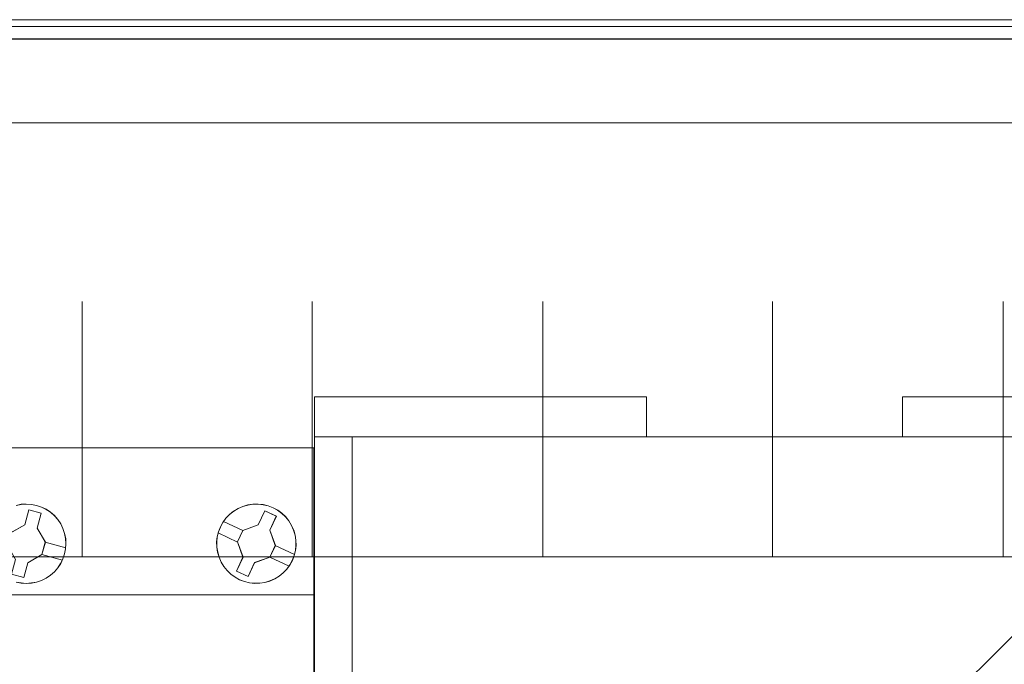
# Model space of a CAD drawing. Header units: millimetres. Extents: x 12819 to 17524, y -4386 to -1138.
# Tile 39 of 94: x 13071.24 to 13078.94, y -4196.61 to -4191.56. Entities that reach past the tile are written whole.
import ezdxf

# ---------------------------------------------------------------- set-up
doc = ezdxf.new("R2010")
doc.units = ezdxf.units.MM
doc.layers.get('0').update_dxf_attribs({"lineweight": 15})
for name, color, linetype, lineweight in [('45', 7, 'Continuous', 15), ('50', 7, 'Continuous', 15), ('60', 7, 'Continuous', 15)]:
    doc.layers.add(name, color=color, linetype=linetype, lineweight=lineweight)

# ---------------------------------------------------------------- blocks, each defined once
blk = doc.blocks.new('*U361')
at = {"layer": '50', "color": 7}
for points in [[(56.293786, -87.015604), (391.450601, -87.015604), (391.450601, -733.909907), (56.293786, -733.909907), (56.293786, -87.015604)], [(60.130251, -93.559401), (387.614136, -93.559401), (387.614136, -379.519945), (60.130251, -379.519945), (60.130251, -93.559401)]]:
    blk.add_lwpolyline(points, dxfattribs=at)
blk = doc.blocks.new('*U362')
at = {"layer": '60', "color": 7}
blk.add_lwpolyline([(381.957446, -86.044734), (66.031673, -86.044734)], dxfattribs=at)
at = {"layer": '60', "color": 253}
blk.add_lwpolyline([(195.202763, -109.194683), (140.679587, -163.650439), (144.42584, -149.82121), (81.296406, -212.989888)], dxfattribs=at)
blk = doc.blocks.new('*U363')
at = {"layer": '50', "color": 7}
for points in [[(64.000731, -85.499605), (383.999269, -85.499605)], [(379.96686, -86.990825), (67.97014, -86.990825)], [(379.96686, -86.990825), (67.97014, -86.990825)], [(61.985145, -127.515061), (386.014855, -127.515061)], [(379.96686, -86.990825), (67.97014, -86.990825)], [(61.985145, -127.515061), (386.014855, -127.515061)], [(97.875092, -127.557861), (97.875092, -107.545781)], [(115.849472, -127.557861), (115.849472, -107.545781)], [(133.90981, -127.557861), (133.90981, -107.545781)], [(151.863832, -127.557861), (151.863832, -107.545781)], [(169.92417, -127.557861), (169.92417, -107.545781)]]:
    blk.add_lwpolyline(points, dxfattribs=at)
blk = doc.blocks.new('*U365')
at = {"layer": '45', "color": 7}
for points in [[(98.005224, -118.993483), (116.007816, -118.993483), (116.007816, -118.993483), (116.007816, -202.003968), (116.007816, -202.003968), (98.005224, -202.003968), (98.005224, -202.003968), (79.996785, -202.003968), (79.996785, -202.003968), (61.994193, -202.003968), (61.994193, -202.003968), (61.994193, -118.993483), (61.994193, -118.993483), (79.996785, -118.993483), (79.996785, -118.993483), (98.005224, -118.993483), (98.005224, -118.993483)], [(98.002962, -118.997989), (116.00103, -118.997989), (116.00103, -201.999463), (98.002962, -201.999463), (79.999048, -201.999463), (62.00098, -201.999463), (62.00098, -118.997989), (79.999048, -118.997989), (98.002962, -118.997989)], [(93.380151, -125.023949), (93.696011, -123.85459), (94.661137, -124.111849), (94.351127, -125.281208), (94.988695, -126.380406), (94.725479, -127.350975), (93.62582, -127.982429), (93.31581, -129.145942), (92.344834, -128.882836), (92.660694, -127.72517), (92.023126, -126.625972), (92.280493, -125.655403), (93.380151, -125.023949)], [(114.311512, -127.814916), (114.457959, -127.434282), (114.557544, -127.036081), (114.598549, -126.632024), (114.592691, -126.227966), (114.528254, -125.823909), (114.416954, -125.431563), (114.252933, -125.068497), (114.042048, -124.711287), (113.790159, -124.400924), (113.491406, -124.119841), (113.163364, -123.879749), (112.81189, -123.680648), (112.431126, -123.540107), (112.032789, -123.440556), (111.634452, -123.399565), (111.224399, -123.399565), (110.820204, -123.469836), (110.439441, -123.581098), (110.064535, -123.745063), (109.718919, -123.955876), (109.396735, -124.20768), (109.115556, -124.500475), (108.875382, -124.828405), (108.682071, -125.191471), (108.535624, -125.566249), (108.43604, -125.958595), (108.389176, -126.362652), (108.40675, -126.772565), (108.465329, -127.170767), (108.576629, -127.563112), (108.734792, -127.93789), (108.951535, -128.283388), (109.209282, -128.599607), (109.496319, -128.874835), (109.830219, -129.114927), (110.187551, -129.319883), (110.562457, -129.460425), (110.954936, -129.559975), (111.359131, -129.600967), (111.763326, -129.595111), (112.167521, -129.536552), (112.56, -129.419434), (112.929048, -129.255468), (113.280522, -129.044656), (113.596848, -128.786996), (113.878027, -128.494201), (114.112343, -128.16627), (114.311512, -127.814916)], [(114.307511, -127.811402), (114.453691, -127.43146), (114.553094, -127.033982), (114.594025, -126.630658), (114.588177, -126.227335), (114.523858, -125.824011), (114.412761, -125.432378), (114.249038, -125.069971), (114.038538, -124.71341), (113.787107, -124.403611), (113.488899, -124.123038), (113.161454, -123.883382), (112.81062, -123.684643), (112.43055, -123.544356), (112.032939, -123.444987), (111.635327, -123.40407), (111.226021, -123.40407), (110.822562, -123.474213), (110.442493, -123.585273), (110.06827, -123.748941), (109.723283, -123.95937), (109.401686, -124.210717), (109.121019, -124.50298), (108.881283, -124.830315), (108.688324, -125.192722), (108.542143, -125.566819), (108.44274, -125.958452), (108.395963, -126.361776), (108.413504, -126.770944), (108.471977, -127.168423), (108.583074, -127.560056), (108.740949, -127.934153), (108.957297, -128.279024), (109.214575, -128.594668), (109.501089, -128.869396), (109.834381, -129.109052), (110.191062, -129.313636), (110.565284, -129.453923), (110.957049, -129.553292), (111.360507, -129.594209), (111.763966, -129.588364), (112.167425, -129.529911), (112.559189, -129.413006), (112.927565, -129.249338), (113.278398, -129.038909), (113.594149, -128.781717), (113.874816, -128.489453), (114.108705, -128.162118), (114.307511, -127.811402)], [(111.634476, -125.019921), (112.15084, -123.92442), (112.15084, -123.92442), (113.060344, -124.346217), (113.060344, -124.346217), (112.54398, -125.441718), (112.54398, -125.441718), (112.984063, -126.642668), (112.984063, -126.642668), (112.555716, -127.550703), (112.555716, -127.550703), (111.358691, -127.984217), (111.358691, -127.984217), (110.848196, -129.073859), (110.848196, -129.073859), (109.938692, -128.652062), (109.938692, -128.652062), (110.449188, -127.56242), (110.449188, -127.56242), (110.009105, -126.36147), (110.009105, -126.36147), (110.437452, -125.453434), (110.437452, -125.453434), (111.634476, -125.019921), (111.634476, -125.019921)], [(111.634085, -125.024282), (112.148952, -123.931178), (113.05582, -124.352052), (112.540953, -125.445157), (112.97976, -126.64348), (112.552654, -127.549529), (111.3591, -127.982095), (110.850084, -129.069354), (109.943216, -128.648479), (110.452232, -127.56122), (110.013425, -126.362897), (110.440531, -125.456848), (111.634085, -125.024282)]]:
    blk.add_lwpolyline(points, close=True, dxfattribs=at)
for points in [[(92.699692, -129.500073), (93.092087, -129.576195), (93.502052, -129.605472), (93.906161, -129.576195), (94.304412, -129.500073), (94.69095, -129.371253), (95.054062, -129.189733), (95.387891, -128.961369), (95.698293, -128.692017), (95.961842, -128.387532), (96.190251, -128.05377), (96.36595, -127.684874), (96.500653, -127.304268), (96.500653, -127.304268), (96.576789, -126.906095), (96.606072, -126.496212), (96.582646, -126.092184), (96.500653, -125.694011), (96.36595, -125.307549), (96.196107, -124.944509), (95.961842, -124.610747), (95.698293, -124.300407), (95.393747, -124.03691), (95.054062, -123.808546), (94.685094, -123.627026), (94.310269, -123.498206), (93.906161, -123.422084), (93.496196, -123.392807), (93.092087, -123.416229), (92.699692, -123.498206)], [(92.700856, -129.495759), (93.09268, -129.571742), (93.502048, -129.600967), (93.905568, -129.571742), (94.30324, -129.495759), (94.689215, -129.367172), (95.051798, -129.185981), (95.385141, -128.958032), (95.695091, -128.689168), (95.958256, -128.385235), (96.186332, -128.052078), (96.361775, -127.683851), (96.496282, -127.303935), (96.496282, -127.303935), (96.572308, -126.906484), (96.601548, -126.497343), (96.578156, -126.094048), (96.496282, -125.696597), (96.361775, -125.310836), (96.19218, -124.948454), (95.958256, -124.615297), (95.695091, -124.305519), (95.390989, -124.0425), (95.051798, -123.81455), (94.683367, -123.633359), (94.309088, -123.504772), (93.905568, -123.428789), (93.4962, -123.399565), (93.09268, -123.422944), (92.700856, -123.504772)], [(92.274688, -125.653965), (93.378541, -125.021435), (93.378541, -125.021435), (93.378541, -125.021435), (93.695605, -123.850084), (93.695605, -123.850084), (94.664412, -124.107782), (94.664412, -124.107782), (94.353219, -125.279133), (94.353219, -125.279133), (94.993219, -126.380202), (94.993219, -126.380202), (94.728999, -127.352424), (94.728999, -127.352424), (93.625146, -127.984953), (93.625146, -127.984953), (93.313954, -129.150447), (93.313954, -129.150447), (92.339275, -128.886893)], [(108.927548, -124.748871), (110.447657, -125.462944)], [(108.506804, -125.654415), (110.022388, -126.368489)], [(94.979646, -126.372994), (96.587976, -126.819008)], [(112.972123, -126.636548), (114.480921, -127.343864)], [(94.717247, -127.343864), (96.325576, -127.78312)], [(112.546855, -127.542092), (114.060177, -128.249408)]]:
    blk.add_lwpolyline(points, dxfattribs=at)
at = {"layer": '45', "color": 251}
blk.add_lwpolyline([(61.994193, -130.492996), (116.007816, -130.492996)], dxfattribs=at)
blk = doc.blocks.new('*U366')
at = {"layer": '45', "color": 19}
for points in [[(116.037223, -118.142001), (142.012532, -118.142001), (142.012532, -114.999627), (116.037223, -114.999627), (116.037223, -118.142001)], [(116.037223, -203.001869), (188.002605, -203.001869), (188.002605, -118.139749), (116.037223, -118.139749), (116.037223, -203.001869)]]:
    blk.add_lwpolyline(points, close=True, dxfattribs=at)
for points in [[(116.037223, -118.142001), (142.012532, -118.142001), (142.012532, -114.999627), (116.037223, -114.999627), (116.037223, -118.142001)], [(162.025034, -118.142001), (188.002605, -118.142001), (188.002605, -114.999627), (162.025034, -114.999627), (162.025034, -118.142001)], [(116.037223, -203.001869), (188.002605, -203.001869), (188.002605, -118.139749), (116.037223, -118.139749), (116.037223, -203.001869)]]:
    blk.add_lwpolyline(points, dxfattribs=at)
at = {"layer": '45', "color": 251}
blk.add_lwpolyline([(162.025034, -118.142001), (188.002605, -118.142001), (188.002605, -114.999627), (162.025034, -114.999627), (162.025034, -118.142001)], close=True, dxfattribs=at)
at = {"layer": '45', "color": 7}
blk.add_lwpolyline([(118.998268, -202.889239), (118.998268, -118.139749)], dxfattribs=at)

msp = doc.modelspace()

# ---------------------------------------------------------------- block references
at = {"xscale": 0.1000000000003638, "yscale": 0.1000000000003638, "zscale": 0.1000000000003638}
for name in ['*U361', '*U362', '*U363', '*U365', '*U366']:
    msp.add_blockref(name, (13061.9398, -4183.0131), dxfattribs=at)

doc.saveas('drawing.dxf')
